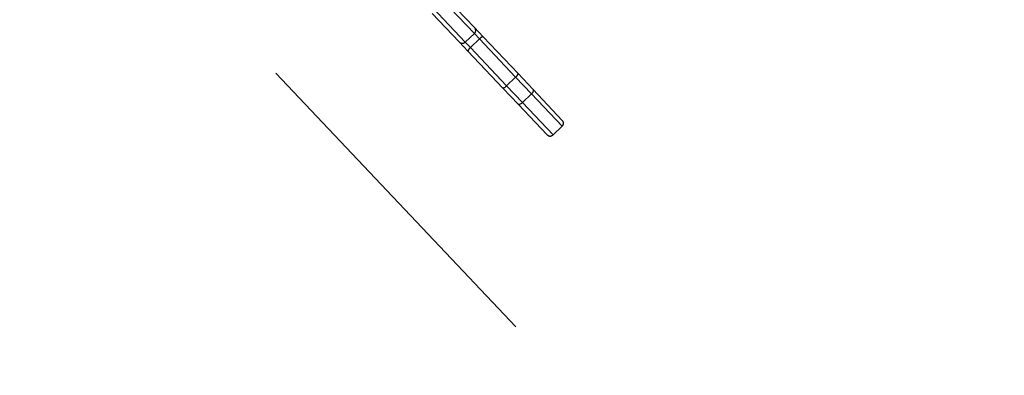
# Model space of a CAD drawing. Header units: metres. Extents: x 104098 to 104607, y 427853 to 428230.
# Tile 66 of 147: x 104262.791 to 104263.495, y 428138.951 to 428139.206. Entities that reach past the tile are written whole.
import ezdxf

# ---------------------------------------------------------------- set-up
doc = ezdxf.new("R2010")
doc.units = ezdxf.units.M
doc.linetypes.add('DASHED2', pattern=[0.375, 0.25, -0.125])

# ---------------------------------------------------------------- blocks, each defined once
blk = doc.blocks.new('school2')
at = {"color": 252, "linetype": 'DASHED2'}
for p, q in [((107991.41081, 456628.4255), (107991.41081, 456621.7255)), ((107991.52154, 456624.97653), (107991.52154, 456625.00467)), ((107991.52454, 456625.00736), (107991.52454, 456624.97353)), ((107991.53354, 456624.97353), (107991.53354, 456625.00736)), ((107991.53654, 456625.00467), (107991.53654, 456624.97653)), ((107991.52154, 456624.96754), (107991.52154, 456624.97653)), ((107991.53654, 456624.97653), (107991.53654, 456624.96754)), ((107991.52454, 456624.97353), (107991.53354, 456624.97353)), ((107991.52454, 456624.97353), (107991.52454, 456624.96814)), ((107991.53354, 456624.96814), (107991.53354, 456624.97353)), ((107991.52154, 456624.93113), (107991.52154, 456624.96754)), ((107991.52454, 456624.96814), (107991.52454, 456624.93054)), ((107991.52454, 456624.96814), (107991.53354, 456624.96814)), ((107991.53354, 456624.93054), (107991.53354, 456624.96814)), ((107991.53654, 456624.96754), (107991.53654, 456624.93113)), ((107991.52154, 456624.91541), (107991.52154, 456624.93113)), ((107991.52454, 456624.93054), (107991.53354, 456624.93054)), ((107991.52454, 456624.93054), (107991.52454, 456624.91399)), ((107991.53354, 456624.91399), (107991.53354, 456624.93054)), ((107991.53654, 456624.93113), (107991.53654, 456624.91541)), ((107991.52154, 456624.91541), (107991.5216, 456624.91513)), ((107991.52154, 456624.88512), (107991.52154, 456624.91541)), ((107991.5216, 456624.91513), (107991.52177, 456624.91486)), ((107991.52177, 456624.91486), (107991.52205, 456624.91462)), ((107991.52205, 456624.91462), (107991.52242, 456624.9144)), ((107991.52242, 456624.9144), (107991.52288, 456624.91423)), ((107991.52288, 456624.91423), (107991.5234, 456624.9141)), ((107991.5234, 456624.9141), (107991.52396, 456624.91402)), ((107991.52396, 456624.91402), (107991.52454, 456624.91399)), ((107991.52454, 456624.91399), (107991.53354, 456624.91399)), ((107991.52454, 456624.91399), (107991.52454, 456624.88212)), ((107991.53354, 456624.91399), (107991.53413, 456624.91402)), ((107991.53354, 456624.88212), (107991.53354, 456624.91399)), ((107991.53413, 456624.91402), (107991.53469, 456624.9141)), ((107991.53469, 456624.9141), (107991.53521, 456624.91423)), ((107991.53521, 456624.91423), (107991.53567, 456624.9144)), ((107991.53567, 456624.9144), (107991.53604, 456624.91462)), ((107991.53604, 456624.91462), (107991.53632, 456624.91486)), ((107991.53632, 456624.91486), (107991.53649, 456624.91513)), ((107991.53649, 456624.91513), (107991.53654, 456624.91541)), ((107991.53654, 456624.91541), (107991.53654, 456624.88512)), ((107991.52454, 456624.88212), (107991.53354, 456624.88212))]:
    blk.add_line(p, q, dxfattribs=at)
for centre, radius, start, end in [((107963.17603, 457111.12702), 478.54219, 270.1284714, 276.2285906), ((107963.17603, 457111.12702), 478.54219, 270.1284714, 276.2285906), ((107963.17601, 457111.12743), 478.64259, 270.1284689, 276.2273077), ((107963.17601, 457111.12743), 480.89259, 270.1284689, 276.198617), ((107991.52454, 456624.97653), 0.003, 180, 270), ((107991.53354, 456624.97653), 0.003, 270, 0), ((107991.52382, 456624.96395), 0.00426, 80.26828, 122.37041), ((107991.53426, 456624.96395), 0.00426, 57.62959, 99.73172), ((107991.52382, 456624.93479), 0.00432, 238.12861, 279.61384), ((107991.53427, 456624.93479), 0.00432, 260.38616, 301.87139), ((107991.52454, 456624.88512), 0.003, 180, 270), ((107991.53354, 456624.88512), 0.003, 270, 0)]:
    blk.add_arc(centre, radius, start, end, dxfattribs=at)

msp = doc.modelspace()

# ---------------------------------------------------------------- block references
at = {"rotation": 43.40342385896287}
msp.add_blockref('school2', (339564.77906, 22181.48215), dxfattribs=at)

doc.saveas('drawing.dxf')
